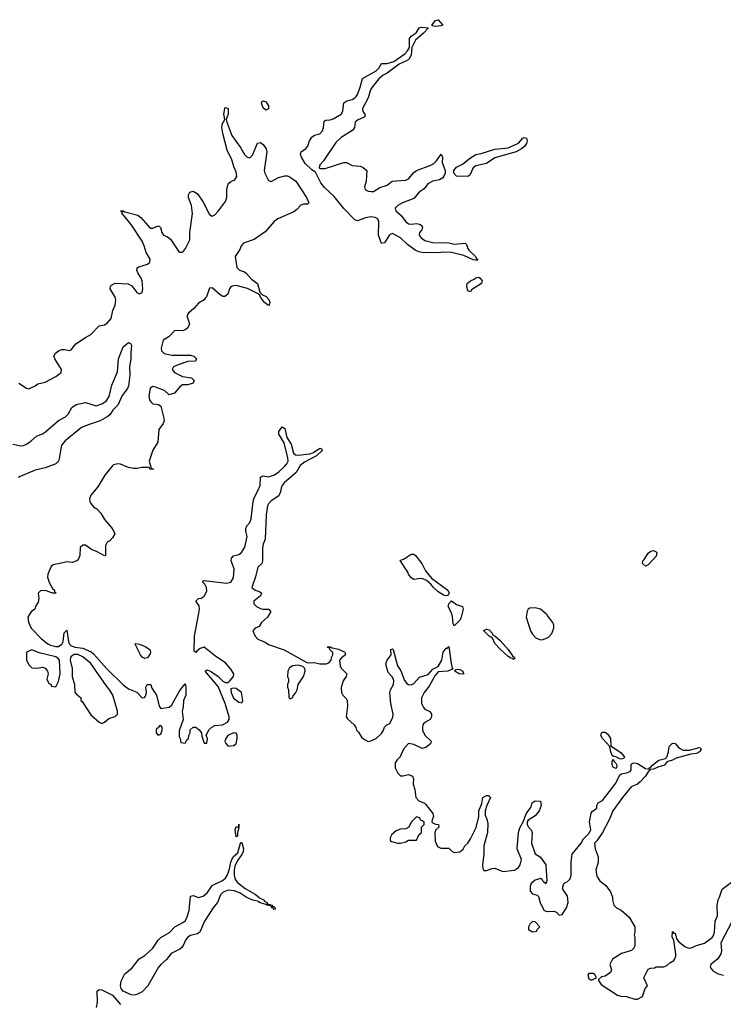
# Model space of a CAD drawing. Header units: inches. Extents: x 2396598 to 2566999, y 262085 to 451979.
# Tile 148 of 256: x 2476081 to 2481309, y 377093 to 384411. Entities that reach past the tile are written whole.
import ezdxf

# ---------------------------------------------------------------- set-up
doc = ezdxf.new("R2010")
doc.units = ezdxf.units.IN
doc.header["$MEASUREMENT"] = 0
for name, color, linetype in [('C4377', 7, 'Continuous'), ('C4378', 7, 'Continuous'), ('C4387', 7, 'Continuous'), ('C4388', 7, 'Continuous')]:
    doc.layers.add(name, color=color, linetype=linetype)

msp = doc.modelspace()

# ---------------------------------------------------------------- linework, layer by layer
at = {"layer": 'C4377', "color": 5}
for points, elevation in [([(2476159.2, 380000), (2476141, 379970), (2476145.4, 379934.6), (2476164.9, 379890), (2476243, 379810), (2476290, 379773), (2476310, 379762.4), (2476350, 379752.7), (2476370, 379753.4), (2476394, 379770), (2476402.7, 379790), (2476410, 379854), (2476430, 379874), (2476442.8, 379790), (2476450.8, 379770), (2476460.4, 379760.4), (2476490, 379747.3), (2476550, 379740.5), (2476612, 379712), (2476630, 379699.1), (2476727.6, 379587.6), (2476850, 379467.3), (2476890, 379438.8), (2476950, 379412), (2476990, 379372), (2477007.3, 379372.7), (2477016.4, 379383.6), (2477022, 379410), (2477018, 379450), (2477028, 379470), (2477054, 379470), (2477063.6, 379443.6), (2477096, 379390), (2477118, 379310), (2477130, 379292), (2477190, 379301), (2477210, 379318), (2477270, 379424.7), (2477310, 379474), (2477314.8, 379450), (2477314.8, 379390), (2477297.3, 379350), (2477295.9, 379304.1), (2477287.7, 379270), (2477294, 379210), (2477265.4, 379125.4), (2477264.7, 379084.7), (2477274, 379070), (2477278, 379038), (2477310, 379034), (2477322, 379058), (2477335.3, 379070), (2477338, 379090), (2477348, 379110), (2477348, 379132), (2477370, 379154), (2477390, 379152), (2477414.4, 379134.4), (2477432, 379110), (2477434, 379086), (2477450, 379034), (2477470, 379034), (2477475.3, 379070), (2477466, 379090), (2477486.6, 379133.4), (2477507, 379153), (2477530, 379164.9), (2477588, 379170), (2477624, 379190), (2477636.2, 379210), (2477636.2, 379230), (2477607.3, 379330), (2477556.3, 379456.3), (2477458, 379570), (2477470, 379578), (2477498, 379570), (2477551.9, 379531.9), (2477590, 379494), (2477610, 379484), (2477630, 379484.7), (2477642.5, 379497.5), (2477669.3, 379530), (2477672, 379550), (2477650, 379585.2), (2477609.2, 379630), (2477537.2, 379677.2), (2477450, 379748.7), (2477421.4, 379738.6), (2477398.8, 379721.2), (2477390, 379708), (2477378, 379718), (2477379.6, 379830), (2477410.7, 380000)], 40), ([(2477940, 380000), (2477922, 379970), (2477876, 379930), (2477858.8, 379901.2), (2477830, 379888), (2477812, 379870), (2477831.3, 379830), (2477850, 379807.7), (2477903.7, 379783.7), (2477930, 379766.4), (2478046.6, 379726.6), (2478214.4, 379634.4), (2478230, 379630.8), (2478270, 379634.8), (2478310, 379622.8), (2478356.5, 379623.5), (2478378, 379630), (2478395.3, 379650), (2478398, 379670), (2478408, 379690), (2478407.3, 379707.3), (2478386, 379730), (2478382, 379742), (2478370, 379746), (2478366, 379750), (2478369, 379751), (2478390, 379751), (2478402, 379742), (2478450, 379733.4), (2478496, 379710), (2478502, 379690), (2478470.9, 379669.1), (2478458, 379650), (2478461, 379610), (2478470, 379592), (2478511.3, 379550), (2478506.8, 379530), (2478483, 379497), (2478468.7, 379448.7), (2478470.6, 379410), (2478480.7, 379390), (2478505.5, 379365.5), (2478514, 379350), (2478517.3, 379310), (2478506, 379230), (2478515.3, 379215.3), (2478564.7, 379170), (2478578, 379150), (2478582, 379130), (2478596.9, 379116.9), (2478619.8, 379079.8), (2478641.4, 379061.4), (2478670, 379047.7), (2478690, 379050.7), (2478728.7, 379070), (2478770, 379106), (2478784, 379130), (2478790, 379152), (2478808, 379170), (2478830, 379181), (2478853, 379227), (2478856.1, 379250), (2478838.5, 379330), (2478830.8, 379410), (2478835, 379430), (2478856.8, 379470), (2478860, 379500), (2478850, 379525.6), (2478819.3, 379559.3), (2478803.5, 379610), (2478802.6, 379630), (2478809.8, 379650.2), (2478841.2, 379690), (2478839, 379730), (2478850, 379734.9), (2478856.3, 379730), (2478887.2, 379610), (2478912.5, 379572.5), (2478938.8, 379498.8), (2478957.8, 379477.8), (2478970, 379471.3), (2478990, 379468.9), (2479010, 379476.5), (2479050, 379524.2), (2479116.2, 379543.8), (2479150, 379584.9), (2479190, 379603.8), (2479217.2, 379650), (2479226.9, 379710), (2479250, 379740.7), (2479258.6, 379741.4), (2479270, 379752), (2479286.5, 379626.5), (2479294.6, 379594.6), (2479301, 379590), (2479296.8, 379583.2), (2479261, 379570), (2479190, 379565.1), (2479165, 379535), (2479121.8, 379458.2), (2479084.9, 379410), (2479066.7, 379370), (2479066.5, 379330), (2479079.7, 379299.7), (2479090, 379286.4), (2479128.6, 379268.6), (2479140.4, 379250), (2479140.4, 379230), (2479130.3, 379209.7), (2479094.8, 379190), (2479082, 379178), (2479076.3, 379170), (2479073.4, 379150), (2479073.4, 379130), (2479090, 379094.8), (2479138.8, 379050), (2479133.4, 379030), (2479098.7, 379001.3), (2479070, 378995.6), (2479010, 379024.2), (2478969.1, 379030.9), (2478933, 378990), (2478907.3, 378932.7), (2478884.7, 378910), (2478871.6, 378888.4), (2478871, 378850), (2478891, 378810), (2478910, 378791), (2478930, 378791), (2478970, 378801), (2478998, 378790), (2479006.8, 378770), (2479004.9, 378730), (2479017.3, 378690), (2479022.8, 378630), (2479045.5, 378605.5), (2479087.5, 378587.5), (2479098.5, 378578.5), (2479150, 378511), (2479154, 378490), (2479144.7, 378464.7), (2479142, 378450), (2479145.4, 378445.4), (2479170, 378432), (2479192, 378430), (2479194, 378410), (2479172, 378390), (2479166, 378370), (2479166.4, 378306.4), (2479185.4, 378265.4), (2479210, 378254), (2479270, 378254), (2479291.6, 378231.6), (2479310, 378222), (2479350, 378226), (2479374.6, 378245.4), (2479389.1, 378270.9), (2479410, 378292), (2479430, 378322), (2479473.4, 378406.6), (2479492.3, 378490), (2479492.3, 378530), (2479514.8, 378585.2), (2479522.7, 378630), (2479550, 378644), (2479564.7, 378644.7), (2479578, 378630), (2479550.5, 378570), (2479539.3, 378530), (2479539.9, 378499.9), (2479552.7, 378470), (2479558, 378438), (2479557.6, 378370), (2479530.3, 378270), (2479528.7, 378211.3), (2479518.4, 378130), (2479522, 378102), (2479530, 378087.7), (2479550, 378088), (2479590, 378103), (2479610, 378104.9), (2479670, 378081), (2479757.2, 378090), (2479787, 378110), (2479799.5, 378130), (2479809.3, 378169.3), (2479777, 378250), (2479787, 378370), (2479796.2, 378403.8), (2479824.7, 378455.3), (2479844, 378510), (2479880.2, 378559.8), (2479889, 378591), (2479910, 378604.7), (2479950, 378602), (2479956.3, 378570), (2479940.7, 378530), (2479910, 378493.2), (2479858, 378462), (2479850.8, 378450), (2479850.6, 378430), (2479862, 378410), (2479881.6, 378390), (2479888.4, 378370), (2479883.8, 378290), (2479910, 378212), (2479950, 378186), (2479990.8, 378130), (2479998, 378010), (2479990, 377988.7), (2479970, 378006), (2479962, 378022), (2479950, 378028.7), (2479910, 378016), (2479880.7, 377990), (2479873.4, 377970), (2479873.7, 377933.7), (2479890, 377914.8), (2479924.5, 377904.5), (2479934.6, 377894.6), (2479947.7, 377847.7), (2479978, 377790), (2480000, 377783.8)], 40), ([(2479369, 380000), (2479362, 379970), (2479353, 379950), (2479310, 379906.6), (2479301.2, 379921.2), (2479296.1, 379976.1), (2479289.3, 380000)], 40), ([(2479847.9, 380000), (2479843.8, 379970), (2479875.2, 379870), (2479890, 379844.2), (2479915.9, 379815.9), (2479950, 379802), (2479970, 379804.1), (2480000, 379817.8)], 60), ([(2480000, 379985.3), (2479996.5, 379990), (2479985.1, 380000)], 60), ([(2476650.4, 377069.6), (2476657.9, 377110), (2476657.3, 377190), (2476670, 377204.6), (2476690, 377200.2), (2476770, 377161.3), (2476830.7, 377090.7)], 20)]:
    msp.add_lwpolyline(points, dxfattribs=dict(at, elevation=elevation))
for points, elevation in [([(2479750, 379655.3), (2479743.2, 379663.2), (2479730, 379665.6), (2479710, 379678), (2479650, 379733.2), (2479610, 379775.3), (2479594.6, 379814.6), (2479568.7, 379830), (2479527.3, 379872.7), (2479550, 379882), (2479570, 379876), (2479593.4, 379850), (2479596, 379836), (2479610, 379830.7), (2479650, 379796.4), (2479710, 379730.4), (2479742, 379682), (2479756.3, 379670), (2479758, 379662)], 40), ([(2476170, 379728.7), (2476132, 379710), (2476132, 379650), (2476150, 379614), (2476170, 379594), (2476210, 379592), (2476250, 379598.8), (2476270.6, 379590.6), (2476286, 379570), (2476291, 379550), (2476282, 379510), (2476298, 379478), (2476312, 379472), (2476318, 379458), (2476350, 379454), (2476370, 379492), (2476382, 379550), (2476376, 379650), (2476370, 379662), (2476350, 379676), (2476226.3, 379706.3)], 40), ([(2477010, 379663.7), (2476990, 379672.7), (2476977, 379690), (2476938, 379770), (2476944.7, 379775.3), (2476970, 379770.5), (2477013.8, 379753.8), (2477047.3, 379730), (2477053, 379710), (2477050, 379698), (2477030, 379669.2)], 40), ([(2476486, 379694), (2476462.4, 379677.6), (2476457.3, 379670), (2476456.3, 379650), (2476470.7, 379590), (2476470.7, 379530), (2476487.7, 379470), (2476490, 379414), (2476499.6, 379399.6), (2476534, 379370), (2476534, 379350), (2476543.6, 379343.6), (2476610, 379244.7), (2476672, 379190), (2476690, 379181), (2476710, 379191.3), (2476742, 379218), (2476790, 379232), (2476808, 379250), (2476807.3, 379272.7), (2476772.3, 379390), (2476750, 379429), (2476722, 379462), (2476610, 379627), (2476550, 379677), (2476511.9, 379691.9)], 40), ([(2478150, 379613.2), (2478110.9, 379609.1), (2478085.4, 379594.6), (2478072, 379570), (2478071.3, 379530), (2478078, 379510), (2478078, 379490), (2478071.3, 379470), (2478071.3, 379450), (2478078, 379430), (2478079.6, 379379.6), (2478082, 379370), (2478090, 379364.7), (2478110, 379374), (2478113.2, 379386.8), (2478130, 379404.7), (2478141.2, 379430), (2478149.2, 379470.8), (2478189, 379530), (2478202, 379570), (2478198, 379590), (2478184, 379604)], 40), ([(2479370, 379547.3), (2479345.2, 379550), (2479312.7, 379570), (2479319, 379581), (2479330, 379584.9), (2479350, 379581.6), (2479374, 379570), (2479376, 379556), (2479382, 379550)], 40), ([(2477670, 379444), (2477650, 379438), (2477650.8, 379410), (2477668.9, 379368.9), (2477710, 379338), (2477730, 379334), (2477738, 379350), (2477729, 379410), (2477690, 379439.3)], 40), ([(2477130, 379166), (2477118, 379162), (2477112.7, 379147.3), (2477098, 379142), (2477094, 379130), (2477094, 379110), (2477110, 379094), (2477130, 379102), (2477138, 379130), (2477138, 379150)], 40), ([(2477670, 379111.8), (2477627.3, 379090), (2477611, 379070), (2477606, 379050), (2477611.1, 379031.1), (2477630, 379012), (2477670, 379018), (2477688, 379030), (2477697.2, 379070), (2477697.2, 379090), (2477690, 379108)], 40), ([(2479030, 378486), (2478990, 378446), (2478971.3, 378408.7), (2478950, 378398), (2478910, 378395.3), (2478876.9, 378383.1), (2478845.4, 378354.6), (2478834, 378330), (2478834, 378310), (2478843.6, 378303.6), (2478890, 378291.3), (2478910, 378291), (2478950, 378302), (2478970, 378314), (2479030, 378314), (2479047.3, 378352.7), (2479066, 378370), (2479066, 378410), (2479086, 378430), (2479086, 378450), (2479062, 378462), (2479050, 378478)], 40), ([(2477690, 378338), (2477680.9, 378390), (2477690, 378413), (2477708.7, 378411.3), (2477710, 378431.3), (2477710, 378406), (2477698.8, 378370), (2477698, 378342)], 20), ([(2477960.7, 377820.7), (2477970, 377820.7), (2477979.1, 377810), (2477979.8, 377800.2), (2477970, 377797.2), (2477965.4, 377805.4), (2477954, 377810), (2477958, 377818), (2477950, 377818), (2477946.3, 377826.3), (2477915.3, 377830), (2477918, 377838), (2477910, 377834), (2477862.9, 377850), (2477856.3, 377856.3), (2477804.7, 377870), (2477763.5, 377890), (2477719, 377919), (2477677, 377937), (2477630, 377941.6), (2477592.3, 377927.7), (2477572.8, 377907.2), (2477550.2, 377850), (2477522.4, 377817.6), (2477453, 377710), (2477419.5, 377630), (2477401.8, 377618.2), (2477350, 377605.6), (2477330, 377591.9), (2477312.4, 377570), (2477296.2, 377530), (2477284.6, 377515.4), (2477270, 377503.1), (2477205.8, 377470), (2477172.6, 377427.4), (2477129.6, 377390.4), (2477112.8, 377370), (2477032.6, 377230), (2476990, 377186.6), (2476950, 377166.3), (2476930, 377162), (2476910, 377164), (2476849.8, 377189.8), (2476833.5, 377210), (2476829.7, 377230.3), (2476834.7, 377265.2), (2476860.9, 377319.1), (2476915.6, 377364.4), (2476969.2, 377430.8), (2477010, 377457.3), (2477069.8, 377510), (2477108.4, 377570), (2477129.1, 377590.9), (2477193.8, 377626.2), (2477232.9, 377670), (2477296.6, 377703.4), (2477310, 377714.7), (2477323.5, 377736.5), (2477340.9, 377790), (2477350, 377898), (2477370, 377900.9), (2477410, 377888.2), (2477442.6, 377897.4), (2477475.8, 377924.2), (2477510, 377975.7), (2477586.3, 378013.7), (2477608.8, 378031.2), (2477624.9, 378055.1), (2477640.3, 378099.7), (2477649, 378150), (2477656.9, 378170), (2477670, 378191.7), (2477701.4, 378218.5), (2477721.2, 378290), (2477724.1, 378295.9), (2477730, 378296.3), (2477743.7, 378250), (2477742, 378230), (2477730, 378205.6), (2477698, 378162), (2477679.9, 378120.1), (2477674, 378090), (2477673.7, 378053.7), (2477681.3, 378021.3), (2477698.9, 377998.9), (2477755.1, 377955.1), (2477830, 377911), (2477863.5, 377883.5), (2477893.1, 377870), (2477900.2, 377860.2), (2477919.1, 377850), (2477920.5, 377840.5), (2477956, 377830)], 20), ([(2479890, 377708), (2479872, 377690), (2479862, 377670), (2479862, 377650), (2479890, 377632), (2479910, 377634), (2479922, 377638), (2479926, 377650), (2479946, 377670), (2479910, 377706)], 40)]:
    msp.add_lwpolyline(points, close=True, dxfattribs=dict(at, elevation=elevation))
at = {"layer": 'C4378', "color": 5, "elevation": 40}
for points in [[(2479170, 384359.6), (2479144.5, 384364.5), (2479142.7, 384370), (2479170, 384404), (2479190, 384411), (2479224.7, 384370), (2479210, 384366)], [(2478310, 383305.3), (2478350, 383305.6), (2478490, 383349.5), (2478510, 383348.6), (2478550, 383327.8), (2478610, 383322.6), (2478633.7, 383313.6), (2478659.6, 383290), (2478656, 383210), (2478642.8, 383170), (2478647.6, 383150), (2478670, 383137.7), (2478693.3, 383133.3), (2478710, 383135.2), (2478757.3, 383162.7), (2478810, 383180.9), (2478848.6, 383211.4), (2478950, 383218.6), (2478970, 383227.3), (2479010, 383274.4), (2479029.8, 383290.2), (2479136, 383330), (2479157.6, 383342.4), (2479178.6, 383361.4), (2479211, 383411), (2479222.8, 383390), (2479220.5, 383350), (2479243.1, 383290), (2479242.6, 383270), (2479232.7, 383247.3), (2479223.7, 383236.3), (2479198.8, 383221.2), (2479149.4, 383210.6), (2479114, 383190), (2479085.2, 383154.8), (2479048.7, 383130), (2479010, 383082), (2478926, 383050), (2478891.3, 383030), (2478871.3, 383010), (2478876, 382990), (2478915.3, 382955.2), (2478950, 382908.4), (2478970, 382892.7), (2478990, 382890.4), (2479030, 382895.3), (2479050, 382892.2), (2479063.9, 382883.9), (2479074.4, 382870), (2479068.2, 382850), (2479052.4, 382830), (2479048.9, 382810), (2479063.7, 382790), (2479090, 382770.3), (2479150, 382754.4), (2479270, 382752), (2479310, 382742.8), (2479390.5, 382750.5), (2479399.9, 382739.9), (2479410.3, 382710), (2479418.8, 382698.8), (2479468.2, 382650), (2479474.6, 382634.6), (2479484.7, 382630), (2479478.8, 382621.2), (2479470, 382622.7), (2479450, 382627.3), (2479379.7, 382659.7), (2479290, 382680.8), (2479230, 382682.2), (2479190, 382677.7), (2479070, 382680.7), (2479045.4, 382685.4), (2479018.5, 382698.5), (2478961.2, 382741.2), (2478909.6, 382790), (2478850, 382822), (2478827.1, 382812.9), (2478790, 382752.7), (2478770, 382748), (2478747.1, 382810), (2478749.7, 382909.7), (2478740.9, 382930), (2478722, 382942), (2478690, 382946.8), (2478650, 382938.9), (2478590, 382916.8), (2478570, 382924.5), (2478488.9, 383008.9), (2478416.9, 383096.9), (2478344.4, 383164.4), (2478318.8, 383198.8), (2478277.4, 383277.4), (2478250, 383295.3), (2478202.4, 383342.4), (2478173.8, 383390), (2478166.7, 383410), (2478170.9, 383430), (2478206.4, 383453.6), (2478221.2, 383470), (2478234.6, 383510), (2478250, 383538.9), (2478270, 383552.4), (2478310, 383563.8), (2478330, 383583.8), (2478338.9, 383610), (2478343.6, 383656.4), (2478354.5, 383665.5), (2478387.5, 383667.5), (2478410, 383674.7), (2478468.4, 383710), (2478482.4, 383730), (2478490, 383793.4), (2478510.9, 383809.1), (2478550, 383817.2), (2478570, 383829.2), (2478579.5, 383840.5), (2478590, 383855.8), (2478611.1, 383908.9), (2478626.5, 383973.5), (2478730, 384031.8), (2478748.2, 384050), (2478770, 384085.5), (2478810, 384085.2), (2478859.3, 384100.7), (2478941.6, 384158.4), (2478961.4, 384178.5), (2478976, 384204), (2478976.2, 384270), (2478990, 384287.7), (2479026, 384314), (2479049.7, 384350.3), (2479063.8, 384356.2), (2479118, 384350), (2479080.4, 384310), (2479021.2, 384258.8), (2478995.3, 384204.7), (2478988.4, 384150), (2478976.7, 384123.3), (2478964.9, 384110), (2478899.1, 384080.9), (2478810, 384013.3), (2478782.2, 383997.8), (2478749.4, 383970.6), (2478699.2, 383910), (2478686, 383890), (2478670.2, 383830), (2478628.4, 383750), (2478629.2, 383729.2), (2478643.8, 383710), (2478644, 383690), (2478590, 383664.4), (2478572, 383650), (2478567, 383610), (2478555.5, 383590), (2478470, 383535.8), (2478430, 383497.3), (2478338.9, 383361), (2478310, 383332.6), (2478306.3, 383310)], [(2477910, 383737.4), (2477890, 383756.9), (2477877.6, 383790), (2477880.5, 383799.5), (2477890, 383807.7), (2477910, 383799.3), (2477917.6, 383790), (2477930.2, 383770), (2477930, 383749.4)], [(2479410, 383245.6), (2479327.3, 383247.3), (2479306, 383270), (2479306, 383290), (2479326, 383314), (2479370, 383338.4), (2479430, 383384.9), (2479470, 383408.1), (2479510, 383415.9), (2479610, 383447.7), (2479710, 383457.7), (2479786.2, 383493.8), (2479819.3, 383530), (2479830, 383535.3), (2479846, 383530), (2479850.4, 383510.4), (2479846, 383490), (2479831.4, 383468.6), (2479808, 383450), (2479770, 383429.8), (2479610, 383383.5), (2479550, 383343.2), (2479470, 383323.8), (2479449.5, 383310.5), (2479425.1, 383254.9)], [(2479430, 382389.6), (2479410, 382395.3), (2479402, 382430), (2479406, 382450), (2479429.3, 382470), (2479458, 382482), (2479470, 382493), (2479490, 382496.3), (2479501, 382490), (2479517.1, 382470), (2479512.4, 382450), (2479437.1, 382402.9)], [(2479250, 380128.7), (2479230, 380134), (2479190, 380159.5), (2479156, 380190), (2479135.9, 380215.9), (2479102.4, 380242.4), (2479075.9, 380255.9), (2479058.9, 380258.9), (2479010, 380249.8), (2478990, 380263.5), (2478968.6, 380290), (2478964.6, 380304.6), (2478907.5, 380392.5), (2478937.1, 380402.9), (2478990, 380438), (2479010, 380438), (2479021.6, 380430), (2479068, 380370), (2479095.8, 380315.8), (2479141.3, 380261.3), (2479260.7, 380170), (2479270.9, 380149.1), (2479264.7, 380135.3)]]:
    msp.add_lwpolyline(points, close=True, dxfattribs=at)
at = {"layer": 'C4378', "color": 5}
for points, elevation in [([(2476074.8, 381710), (2476130, 381671.3), (2476147.5, 381667.5), (2476195.3, 381690), (2476215.5, 381704.5), (2476270, 381717.1), (2476350, 381758.4), (2476389.4, 381790), (2476391.6, 381810), (2476341.2, 381890), (2476335.3, 381910), (2476346.8, 381933.2), (2476370, 381950.8), (2476390, 381958.8), (2476410, 381961), (2476450, 381951.3), (2476463.1, 381956.9), (2476497.6, 382002.4), (2476569.2, 382050), (2476610, 382070.3), (2476670, 382134.8), (2476710, 382142.8), (2476730, 382155.5), (2476760.7, 382190), (2476771.8, 382250), (2476790.6, 382289.4), (2476793.8, 382330), (2476789.7, 382350), (2476754, 382410), (2476754.7, 382430), (2476761.6, 382438.4), (2476790, 382453.7), (2476887.1, 382447.1), (2476912.6, 382432.6), (2476950, 382384.4), (2476970, 382373.4), (2476990, 382383.1), (2476994.7, 382410), (2476989.7, 382470), (2476982.6, 382490), (2476957.7, 382530), (2476951.2, 382550), (2476953.3, 382566.7), (2476964.9, 382575.1), (2477030, 382593.1), (2477046.9, 382610), (2477049.7, 382630), (2477021.4, 382681.4), (2477006.5, 382730), (2476990, 382764.2), (2476910, 382888.3), (2476842.7, 382970), (2476841.2, 382978.8), (2476846, 382986), (2476834, 382986), (2476830, 382991.3), (2476849.3, 382990.7), (2476862.4, 382982.4), (2476958, 382958), (2476980.5, 382940.5), (2477050, 382861.1), (2477070, 382861.7), (2477110, 382879.1), (2477116.4, 382876.4), (2477126.6, 382866.6), (2477136.5, 382830), (2477148.7, 382810), (2477177.8, 382797.8), (2477201, 382781), (2477261.6, 382690), (2477270, 382683.7), (2477290, 382683.1), (2477297.6, 382690), (2477313.7, 382710), (2477345.6, 382774.4), (2477345.1, 382830), (2477365.7, 382970), (2477358.3, 383030), (2477335.3, 383090), (2477335.6, 383110), (2477345.6, 383130), (2477370, 383136.5), (2477398.9, 383119), (2477440.3, 383060.3), (2477490, 382962.3), (2477510, 382951.6), (2477530, 382961.5), (2477558.9, 382990), (2477610, 383059.1), (2477619.2, 383090), (2477620.4, 383150), (2477628.4, 383191.5), (2477650, 383207.7), (2477679.3, 383220.7), (2477693.5, 383246.5), (2477690, 383279.3), (2477673.3, 383313.3), (2477655.8, 383370), (2477621.7, 383441.7), (2477590, 383564), (2477583, 383610), (2477586, 383634), (2477604, 383670), (2477598.4, 383710), (2477605.1, 383750), (2477610, 383759.1), (2477630, 383750.7), (2477630, 383708), (2477614, 383670), (2477619.1, 383650), (2477657.3, 383550), (2477722.1, 383462.1), (2477750.4, 383410), (2477770, 383388.9), (2477790, 383383.7), (2477810, 383403.8), (2477847.8, 383492.2), (2477870, 383497.1), (2477890, 383484.4), (2477911.8, 383451.8), (2477917.2, 383430), (2477896.5, 383290), (2477902.3, 383270), (2477930, 383216.3), (2477950, 383208.5), (2478002.4, 383237.6), (2478050, 383250.1), (2478070, 383249.6), (2478090, 383241.3), (2478131.4, 383211.4), (2478211.7, 383090), (2478228.4, 383050), (2478219.2, 383040.8), (2478190, 383040.3), (2478170, 383032.1), (2478139.5, 383000.5), (2478116.4, 382983.6), (2477999.3, 382930), (2477972.5, 382910), (2477905.7, 382834.3), (2477821.8, 382778.2), (2477742.8, 382750), (2477726, 382730), (2477715.9, 382704.1), (2477682.4, 382650), (2477694.9, 382570), (2477712.7, 382550), (2477750, 382536.2), (2477765.2, 382525.2), (2477802.3, 382482.3), (2477846.9, 382450), (2477865.5, 382385.5), (2477885.8, 382365.8), (2477912.7, 382352.7), (2477931.9, 382331.9), (2477938.7, 382310), (2477934.8, 382290), (2477930, 382287.6), (2477900.5, 382310), (2477869.7, 382350), (2477864, 382364), (2477852.7, 382372.7), (2477772.9, 382412.9), (2477690, 382434.9), (2477666.6, 382433.4), (2477650, 382425.1), (2477640.2, 382410), (2477627.3, 382370), (2477606, 382354), (2477590, 382354.3), (2477570, 382365.8), (2477510, 382417.7), (2477490, 382416.2), (2477467.6, 382352.4), (2477459.4, 382340.6), (2477450.1, 382329.9), (2477410, 382304), (2477375.5, 382264.5), (2477334.6, 382230), (2477324.7, 382215.3), (2477322.3, 382210), (2477341.1, 382150), (2477330, 382120.5), (2477310, 382104.8), (2477290, 382099.2), (2477250, 382101.7), (2477230, 382098.3), (2477190, 382056.2), (2477146, 382030), (2477132.4, 381970), (2477133.7, 381950), (2477154.4, 381930), (2477210, 381917.4), (2477350, 381917.4), (2477374, 381910), (2477395.5, 381890), (2477386.4, 381873.6), (2477329.6, 381869.6), (2477250, 381844.4), (2477222.4, 381830), (2477212.7, 381810), (2477230.6, 381790), (2477290, 381759.5), (2477356, 381750), (2477376.3, 381730), (2477370.7, 381710), (2477330, 381696.2), (2477290, 381697), (2477270, 381682), (2477230, 381635.6), (2477190, 381622.7), (2477155.6, 381655.6), (2477090, 381680.9), (2477070, 381686), (2477050, 381673.2), (2477039.3, 381610), (2477045.8, 381585.8), (2477054.8, 381570), (2477070, 381557.3), (2477112, 381550), (2477130, 381538), (2477152.2, 381450), (2477153.4, 381430), (2477146, 381410), (2477115.2, 381364.8), (2477106, 381270), (2477068.9, 381211.1), (2477042.8, 381130), (2477058, 381078), (2477074, 381070), (2477050, 381069), (2477042, 381082), (2476990, 381082.7), (2476950, 381074.5), (2476925.5, 381074.5), (2476890, 381083.5), (2476830, 381107.8), (2476810, 381109.6), (2476778, 381102), (2476766.8, 381093.2), (2476712.9, 381027.1), (2476661.3, 380938.7), (2476610, 380878.4), (2476598.4, 380850), (2476600.5, 380830), (2476610, 380814.8), (2476630, 380790.8), (2476654.9, 380774.9), (2476683.4, 380743.4), (2476710, 380697.3), (2476770, 380626), (2476786.8, 380590), (2476770, 380559), (2476750, 380538), (2476731.1, 380528.9), (2476716.9, 380503.1), (2476718, 380430), (2476710, 380426), (2476656.6, 380456.6), (2476613.8, 380473.8), (2476570, 380506), (2476550, 380505.2), (2476530.7, 380489.3), (2476526.7, 380430), (2476516.7, 380403.3), (2476504, 380390), (2476470, 380377), (2476430, 380380.9), (2476370, 380366), (2476350, 380365.2), (2476330, 380359), (2476313.7, 380346.3), (2476290.6, 380290), (2476288.3, 380268.3), (2476302.3, 380222.3), (2476324, 380184), (2476338, 380170), (2476338, 380158), (2476352, 380150), (2476326, 380150), (2476270, 380169.2), (2476234.8, 380165.2), (2476218, 380150), (2476222.8, 380110), (2476218, 380082), (2476198, 380050), (2476192, 380030), (2476167.1, 380012.9), (2476159.2, 380000)], 40), ([(2476030, 381257), (2476090, 381244.7), (2476110, 381245.8), (2476130, 381256.2), (2476162.3, 381277.7), (2476205.1, 381314.9), (2476250, 381333.2), (2476272.3, 381347.7), (2476370, 381432.6), (2476421.4, 381458.6), (2476439.8, 381480.2), (2476468, 381530), (2476500.9, 381550), (2476570, 381566.3), (2476650, 381542), (2476690, 381555.5), (2476723.3, 381576.7), (2476746.2, 381610), (2476764.7, 381695.2), (2476807.2, 381792.8), (2476814, 381890), (2476850, 381979.1), (2476890, 382011), (2476904.7, 382004.7), (2476910.6, 381990.6), (2476905.3, 381934.7), (2476906.9, 381886.9), (2476896.6, 381830), (2476898.3, 381770), (2476889, 381691), (2476880.4, 381670), (2476841.4, 381618.6), (2476810, 381547.3), (2476771.5, 381508.5), (2476750, 381475.1), (2476730, 381459.8), (2476678.4, 381430), (2476596.8, 381403.2), (2476541, 381379), (2476418.4, 381281.6), (2476392, 381248), (2476374.7, 381150), (2476367.9, 381130), (2476350, 381111), (2476270, 381079.8), (2476195.9, 381064.1), (2476083.7, 381016.3), (2476071.3, 381008.7)], 20), ([(2477410.7, 380000), (2477416.2, 380030), (2477413.8, 380053.8), (2477389, 380090), (2477408, 380110), (2477430, 380110.7), (2477450, 380127.3), (2477470, 380164.7), (2477469.3, 380190), (2477456, 380216), (2477442, 380230), (2477442, 380238), (2477450, 380242), (2477470, 380241), (2477617.5, 380222.5), (2477649.3, 380230.7), (2477670, 380262), (2477673.6, 380330), (2477651.8, 380390), (2477654.5, 380410), (2477670, 380425.5), (2477710, 380437.1), (2477729.3, 380450), (2477752.8, 380490), (2477769.6, 380570), (2477760.5, 380610), (2477760.7, 380630), (2477769.3, 380650), (2477790, 380674.8), (2477799.3, 380700.7), (2477814.5, 380830), (2477822.4, 380857.6), (2477851, 380910), (2477866.3, 380950), (2477870, 381011), (2477890, 381021.6), (2477930, 381012.9), (2477972.6, 381027.4), (2478006.6, 381050), (2478050, 381091.8), (2478065.7, 381110), (2478074.7, 381130), (2478074, 381154), (2478045.6, 381265.6), (2478005.1, 381330), (2478006.6, 381350), (2478030, 381386), (2478050, 381372), (2478065.3, 381305.3), (2478096.7, 381256.7), (2478114.9, 381190), (2478130, 381176.4), (2478150, 381173.7), (2478236.3, 381183.7), (2478264.6, 381195.4), (2478310, 381227.3), (2478322, 381222), (2478327.3, 381210), (2478286.8, 381170), (2478197.5, 381122.5), (2478163.4, 381096.6), (2478134.7, 381045.3), (2478044.9, 380970), (2478030.4, 380950), (2478022.4, 380930), (2478019, 380901), (2478006.7, 380873.3), (2477950, 380834), (2477930, 380814), (2477922.6, 380797.4), (2477911.6, 380730), (2477905.5, 380550), (2477890, 380514), (2477885.5, 380485.5), (2477884.9, 380390), (2477878.8, 380370), (2477850, 380342), (2477833, 380270), (2477806, 380190), (2477830.8, 380170.8), (2477862, 380162), (2477878, 380150), (2477870.4, 380129.6), (2477821, 380090), (2477821, 380070), (2477841, 380050), (2477870, 380035.5), (2477890, 380030.6), (2477932, 380030), (2477946, 380010), (2477940, 380000)], 40), ([(2479289.3, 380000), (2479287.2, 380007.3), (2479265.2, 380050), (2479269.2, 380070.8), (2479290, 380092), (2479324.9, 380064.9), (2479370.8, 380050), (2479376, 380030), (2479369, 380000)], 40), ([(2479985.1, 380000), (2479950, 380030.5), (2479910, 380040.9), (2479870, 380037.8), (2479858, 380030), (2479850, 380015.1), (2479847.9, 380000)], 60)]:
    msp.add_lwpolyline(points, dxfattribs=dict(at, elevation=elevation))
at = {"layer": 'C4387', "color": 5}
for points, elevation in [([(2480000, 379817.8), (2480010, 379822.3), (2480034.9, 379850), (2480049.2, 379890), (2480049.2, 379910), (2480040.8, 379930), (2480000, 379985.3)], 60), ([(2480000, 377783.8), (2480003, 377783), (2480050, 377784.9), (2480070, 377777.3), (2480090, 377756), (2480110, 377760.7), (2480144.2, 377810), (2480155.6, 377850), (2480150, 377898), (2480115.3, 377950), (2480115.3, 377970), (2480125.6, 377994.4), (2480150, 378006), (2480170, 378024.7), (2480179.3, 378050), (2480178.4, 378150), (2480186.6, 378210), (2480253.2, 378290), (2480270, 378322), (2480310, 378362), (2480320.2, 378379.8), (2480324, 378390), (2480314.5, 378450), (2480326.8, 378513.2), (2480334.8, 378525.2), (2480368.7, 378550), (2480369.2, 378570), (2480379, 378590), (2480411.3, 378608.7), (2480510, 378736.3), (2480540.8, 378799.2), (2480553.3, 378806.7), (2480590, 378812.7), (2480616.1, 378823.9), (2480622.9, 378837.1), (2480623.5, 378876.5), (2480633.4, 378886.6), (2480650, 378888.7), (2480670, 378883.1), (2480730, 378846.8), (2480758, 378842), (2480758, 378850), (2480766.8, 378853.2), (2480781.2, 378870), (2480830, 378907.7), (2480879.5, 378920.5), (2480889, 378930), (2480901.2, 378970), (2480907, 379010), (2480930, 379033), (2480950, 379030.5), (2480978.5, 378998.5), (2481010, 378981.3), (2481058, 378982), (2481130, 379002), (2481138.8, 378998.8), (2481144, 378990), (2481130.6, 378970), (2481110, 378958), (2481066.4, 378953.6), (2480957.6, 378922.4), (2480930, 378907.3), (2480890, 378895.3), (2480870.4, 378869.7), (2480823.1, 378856.9), (2480790, 378840.9), (2480762, 378838), (2480762, 378830), (2480750, 378822), (2480730.3, 378789.7), (2480690, 378747), (2480670, 378729.6), (2480624, 378710), (2480558.4, 378630), (2480488.2, 378530), (2480463.8, 378470), (2480410, 378369), (2480370, 378308.7), (2480351.3, 378290), (2480356.3, 378250), (2480379.3, 378190), (2480379.1, 378150), (2480360.5, 378090), (2480370, 378044.7), (2480390, 378011.3), (2480435.9, 377975.9), (2480471.3, 377930), (2480484.7, 377890), (2480484.7, 377870), (2480494, 377830), (2480514, 377810), (2480550, 377794), (2480610, 377742), (2480651, 377670), (2480651, 377629), (2480646, 377610), (2480651.3, 377590), (2480651.3, 377530), (2480644.7, 377510), (2480626.4, 377493.6), (2480552, 377470), (2480484.7, 377430), (2480464.7, 377390), (2480478, 377350), (2480471.3, 377330), (2480430, 377302), (2480403.6, 377296.4), (2480382, 377278), (2480382, 377270), (2480399.8, 377239.8), (2480522, 377162), (2480547.3, 377152.7), (2480590, 377151.3), (2480650, 377131.3), (2480670, 377131.3), (2480708.4, 377151.6), (2480728, 377210), (2480746, 377230), (2480718, 377290), (2480750, 377354), (2480770, 377362), (2480796.4, 377363.6), (2480810, 377372), (2480867.3, 377372.7), (2480890, 377382), (2480910, 377402), (2480940.4, 377419.6), (2480948.9, 377431.1), (2480955.3, 377450), (2480954.6, 377465.4), (2480942, 377570), (2480928.4, 377591.6), (2480930, 377634), (2480942, 377622), (2480950, 377622), (2480961, 377581), (2480978.5, 377558.5), (2481022.5, 377522.5), (2481050, 377510.4), (2481070, 377512.4), (2481110, 377530.4), (2481170, 377546.5), (2481226.9, 377590), (2481236.2, 377603.8), (2481243.1, 377630), (2481247.1, 377710), (2481264.7, 377750), (2481262, 377830), (2481269.2, 377870), (2481281.2, 377890), (2481301.2, 377950), (2481370, 378002)], 40), ([(2481372.8, 377707.2), (2481291, 377550), (2481294.8, 377490), (2481290.6, 377469.4), (2481267.5, 377432.5), (2481216, 377390), (2481210.8, 377370), (2481230, 377342.8), (2481270, 377319.1), (2481290, 377314), (2481310, 377310.8)], 40)]:
    msp.add_lwpolyline(points, dxfattribs=dict(at, elevation=elevation))
at = {"layer": 'C4387', "color": 5, "elevation": 40}
for points in [[(2480550, 378916.2), (2480538.9, 378918.9), (2480510, 378933.2), (2480494.6, 378934.6), (2480483.1, 378943.1), (2480470, 378978), (2480466, 379010), (2480409.7, 379070), (2480398.7, 379090), (2480403.7, 379110), (2480410, 379114.9), (2480430, 379117.1), (2480450, 379101.6), (2480470.2, 379070), (2480473.4, 379013.4), (2480550, 378962.4), (2480573.7, 378930), (2480570, 378921.2)], [(2480510, 378845.2), (2480490, 378855.3), (2480483.7, 378870), (2480483.1, 378896.9), (2480490, 378914), (2480496.9, 378896.9), (2480510, 378884.7), (2480517.3, 378870), (2480516, 378850)], [(2480342, 377322), (2480310, 377322), (2480301, 377310), (2480310, 377282), (2480330, 377272), (2480350, 377282), (2480366, 377290), (2480354, 377314)]]:
    msp.add_lwpolyline(points, close=True, dxfattribs=at)
at = {"layer": 'C4388', "color": 5, "elevation": 40}
msp.add_lwpolyline([(2480730, 380348.9), (2480707.2, 380370), (2480709.7, 380390), (2480720.5, 380399.5), (2480750, 380445.5), (2480770, 380461.1), (2480790, 380466.4), (2480810, 380455.5), (2480813.7, 380450), (2480810, 380423.7), (2480750, 380359.6)], close=True, dxfattribs=at)

doc.saveas('drawing.dxf')
